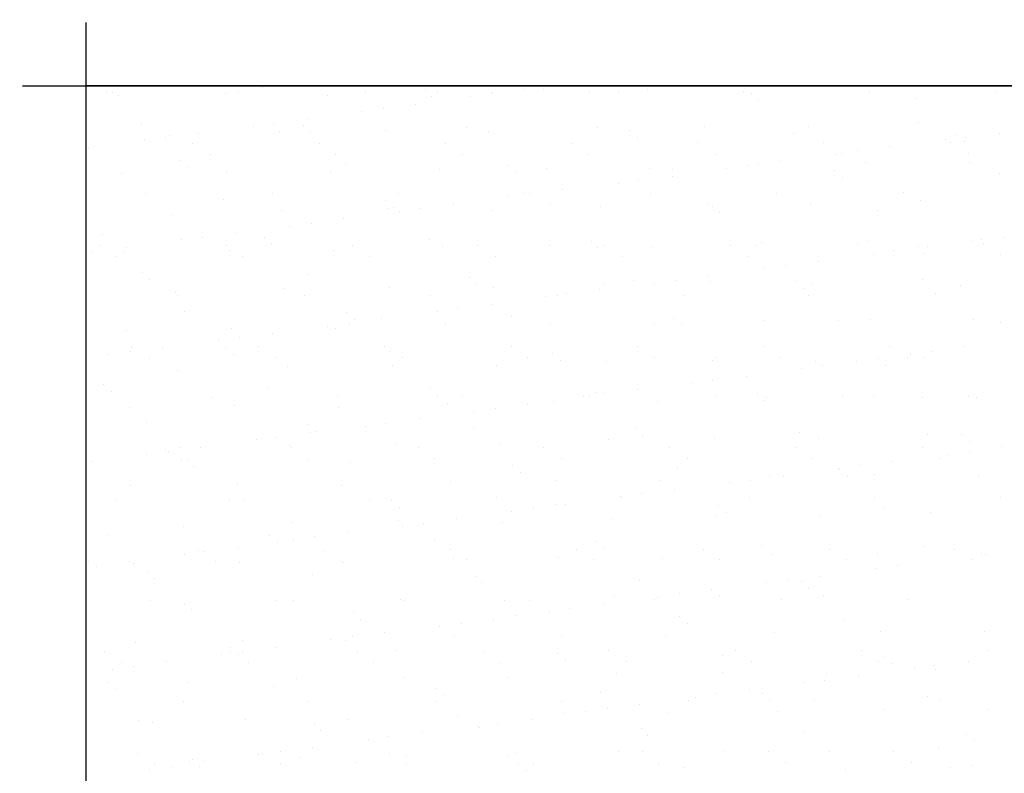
# Model space of a CAD drawing. Header units: millimetres. Extents: x 0 to 21000, y 0 to 29700.
# Tile 8 of 12: x 4820 to 7905, y 24698 to 27060. Entities that reach past the tile are written whole.
import ezdxf

# ---------------------------------------------------------------- set-up
doc = ezdxf.new("R2010")
doc.units = ezdxf.units.MM
doc.layers.add('Общий02', color=7, linetype='Continuous', lineweight=18)

msp = doc.modelspace()

# ---------------------------------------------------------------- linework, layer by layer
at = {"layer": 'Общий02', "color": 7, "linetype": 'Continuous', "lineweight": -3, "transparency": 33554687}
for p, q in [((5582.1, 26848.2), (5582.1, 26848.2)), ((6090.1, 26839.8), (6090.1, 26839.8)), ((6403.3, 26839.8), (6403.3, 26839.8)), ((6462.6, 26839.8), (6462.6, 26839.8)), ((6788.5, 26839.8), (6788.5, 26839.8)), ((7131.4, 26852.5), (7131.4, 26852.5)), ((5091, 26835.5), (5091, 26835.5)), ((5112.2, 26831.3), (5112.2, 26831.3)), ((5129.1, 26822.8), (5129.1, 26822.8)), ((5463.6, 26827.1), (5463.6, 26827.1)), ((5505.9, 26831.3), (5505.9, 26831.3)), ((5785.3, 26822.8), (5785.3, 26822.8)), ((5903.8, 26831.3), (5903.8, 26831.3)), ((6111.2, 26818.6), (6111.2, 26818.6)), ((6128.2, 26835.5), (6128.2, 26835.5)), ((6234, 26818.6), (6234, 26818.6)), ((6297.5, 26831.3), (6297.5, 26831.3)), ((6301.7, 26827.1), (6301.7, 26827.1)), ((6606.5, 26831.3), (6606.5, 26831.3)), ((6695.4, 26831.3), (6695.4, 26831.3)), ((7089.1, 26835.5), (7089.1, 26835.5)), ((7114.5, 26827.1), (7114.5, 26827.1)), ((7482.8, 26835.5), (7482.8, 26835.5)), ((7626.7, 26814.4), (7626.7, 26814.4)), ((7880.7, 26835.5), (7880.7, 26835.5)), ((5958.8, 26780.5), (5958.8, 26780.5)), ((6060.4, 26793.2), (6060.4, 26793.2)), ((7135.7, 26805.9), (7135.7, 26805.9)), ((5721.8, 26750.9), (5721.8, 26750.9)), ((5891.1, 26772), (5891.1, 26772)), ((5201.1, 26733.9), (5201.1, 26733.9)), ((5552.5, 26725.5), (5552.5, 26725.5)), ((5616, 26733.9), (5616, 26733.9)), ((5709.1, 26729.7), (5709.1, 26729.7)), ((6221.3, 26721.2), (6221.3, 26721.2)), ((6631.9, 26721.2), (6631.9, 26721.2)), ((6966.3, 26725.5), (6966.3, 26725.5)), ((7292.3, 26725.5), (7292.3, 26725.5)), ((7635.2, 26738.2), (7635.2, 26738.2)), ((5277.3, 26691.6), (5277.3, 26691.6)), ((5290, 26695.8), (5290, 26695.8)), ((5378.9, 26704.3), (5378.9, 26704.3)), ((5632.9, 26708.5), (5632.9, 26708.5)), ((5730.2, 26708.5), (5730.2, 26708.5)), ((5967.3, 26712.8), (5967.3, 26712.8)), ((6289, 26708.5), (6289, 26708.5)), ((6729.3, 26712.8), (6729.3, 26712.8)), ((6754.7, 26691.6), (6754.7, 26691.6)), ((7245.7, 26704.3), (7245.7, 26704.3)), ((7753.7, 26700.1), (7753.7, 26700.1)), ((7783.3, 26691.6), (7783.3, 26691.6)), ((7889.2, 26704.3), (7889.2, 26704.3)), ((5036, 26657.7), (5036, 26657.7)), ((5209.6, 26683.1), (5209.6, 26683.1)), ((5362, 26670.4), (5362, 26670.4)), ((5759.9, 26670.4), (5759.9, 26670.4)), ((6153.6, 26670.4), (6153.6, 26670.4)), ((6551.5, 26670.4), (6551.5, 26670.4)), ((6945.2, 26674.7), (6945.2, 26674.7)), ((7338.9, 26674.7), (7338.9, 26674.7)), ((7546.3, 26662), (7546.3, 26662)), ((7719.8, 26683.1), (7719.8, 26683.1)), ((7736.8, 26674.7), (7736.8, 26674.7)), ((7779.1, 26678.9), (7779.1, 26678.9)), ((5417, 26636.6), (5417, 26636.6)), ((5810.7, 26636.6), (5810.7, 26636.6)), ((6208.6, 26636.6), (6208.6, 26636.6)), ((6602.3, 26636.6), (6602.3, 26636.6)), ((7000.2, 26636.6), (7000.2, 26636.6)), ((7377, 26636.6), (7377, 26636.6)), ((7393.9, 26640.8), (7393.9, 26640.8)), ((7444.7, 26649.3), (7444.7, 26649.3)), ((7791.8, 26640.8), (7791.8, 26640.8)), ((5323.9, 26619.6), (5323.9, 26619.6)), ((5349.3, 26598.5), (5349.3, 26598.5)), ((5840.3, 26606.9), (5840.3, 26606.9)), ((6348.3, 26602.7), (6348.3, 26602.7)), ((6471.1, 26594.2), (6471.1, 26594.2)), ((6792.8, 26594.2), (6792.8, 26594.2)), ((7034.1, 26594.2), (7034.1, 26594.2)), ((7101.8, 26602.7), (7101.8, 26602.7)), ((7135.7, 26606.9), (7135.7, 26606.9)), ((7203.4, 26615.4), (7203.4, 26615.4)), ((7470.1, 26611.2), (7470.1, 26611.2)), ((7796, 26611.2), (7796, 26611.2)), ((5137.6, 26577.3), (5137.6, 26577.3)), ((5467.8, 26581.5), (5467.8, 26581.5)), ((5793.8, 26581.5), (5793.8, 26581.5)), ((6136.6, 26590), (6136.6, 26590)), ((6373.7, 26581.5), (6373.7, 26581.5)), ((6864.7, 26590), (6864.7, 26590)), ((6864.7, 26568.8), (6864.7, 26568.8)), ((7372.7, 26585.8), (7372.7, 26585.8)), ((7398.1, 26564.6), (7398.1, 26564.6)), ((7889.2, 26577.3), (7889.2, 26577.3)), ((6695.4, 26547.7), (6695.4, 26547.7)), ((6758.9, 26556.1), (6758.9, 26556.1)), ((5213.8, 26513.8), (5213.8, 26513.8)), ((5611.7, 26513.8), (5611.7, 26513.8)), ((6005.4, 26513.8), (6005.4, 26513.8)), ((6352.5, 26505.3), (6352.5, 26505.3)), ((6399.1, 26513.8), (6399.1, 26513.8)), ((6416, 26513.8), (6416, 26513.8)), ((6521.9, 26526.5), (6521.9, 26526.5)), ((6797, 26513.8), (6797, 26513.8)), ((7190.7, 26513.8), (7190.7, 26513.8)), ((7588.6, 26518), (7588.6, 26518)), ((5459.3, 26496.9), (5459.3, 26496.9)), ((5967.3, 26492.6), (5967.3, 26492.6)), ((5992.7, 26471.5), (5992.7, 26471.5)), ((6179, 26479.9), (6179, 26479.9)), ((6483.8, 26479.9), (6483.8, 26479.9)), ((6640.4, 26475.7), (6640.4, 26475.7)), ((6974.8, 26479.9), (6974.8, 26479.9)), ((6991.7, 26475.7), (6991.7, 26475.7)), ((7296.5, 26479.9), (7296.5, 26479.9)), ((7643.6, 26492.6), (7643.6, 26492.6)), ((5298.5, 26450.3), (5298.5, 26450.3)), ((5641.4, 26463), (5641.4, 26463)), ((5971.5, 26467.2), (5971.5, 26467.2)), ((6009.6, 26458.8), (6009.6, 26458.8)), ((6077.4, 26467.2), (6077.4, 26467.2)), ((6297.5, 26463), (6297.5, 26463)), ((7012.9, 26454.5), (7012.9, 26454.5)), ((7508.2, 26463), (7508.2, 26463)), ((5666.8, 26412.2), (5666.8, 26412.2)), ((5734.5, 26420.7), (5734.5, 26420.7)), ((5836.1, 26437.6), (5836.1, 26437.6)), ((5078.3, 26386.8), (5078.3, 26386.8)), ((5391.6, 26378.4), (5391.6, 26378.4)), ((5497.4, 26391.1), (5497.4, 26391.1)), ((5586.3, 26378.4), (5586.3, 26378.4)), ((7901.9, 26378.4), (7901.9, 26378.4)), ((5069.9, 26352.9), (5069.9, 26352.9)), ((5328.1, 26369.9), (5328.1, 26369.9)), ((5467.8, 26352.9), (5467.8, 26352.9)), ((5607.5, 26357.2), (5607.5, 26357.2)), ((5861.5, 26352.9), (5861.5, 26352.9)), ((6102.8, 26369.9), (6102.8, 26369.9)), ((6145.1, 26348.7), (6145.1, 26348.7)), ((6255.2, 26352.9), (6255.2, 26352.9)), ((6479.5, 26352.9), (6479.5, 26352.9)), ((6610.7, 26365.6), (6610.7, 26365.6)), ((6653.1, 26352.9), (6653.1, 26352.9)), ((6801.2, 26348.7), (6801.2, 26348.7)), ((7046.8, 26352.9), (7046.8, 26352.9)), ((7127.2, 26352.9), (7127.2, 26352.9)), ((7144.1, 26361.4), (7144.1, 26361.4)), ((7444.7, 26357.2), (7444.7, 26357.2)), ((7478.6, 26365.6), (7478.6, 26365.6)), ((7635.2, 26348.7), (7635.2, 26348.7)), ((7664.8, 26348.7), (7664.8, 26348.7)), ((7804.5, 26365.6), (7804.5, 26365.6)), ((7834.1, 26369.9), (7834.1, 26369.9)), ((7838.4, 26357.2), (7838.4, 26357.2)), ((5048.7, 26331.8), (5048.7, 26331.8)), ((5124.9, 26319.1), (5124.9, 26319.1)), ((5146.1, 26331.8), (5146.1, 26331.8)), ((5154.5, 26344.5), (5154.5, 26344.5)), ((5476.3, 26336), (5476.3, 26336)), ((5518.6, 26319.1), (5518.6, 26319.1)), ((5802.2, 26336), (5802.2, 26336)), ((5916.5, 26319.1), (5916.5, 26319.1)), ((6310.2, 26319.1), (6310.2, 26319.1)), ((6631.9, 26344.5), (6631.9, 26344.5)), ((6708.1, 26319.1), (6708.1, 26319.1)), ((7101.8, 26319.1), (7101.8, 26319.1)), ((7495.5, 26323.3), (7495.5, 26323.3)), ((7495.5, 26323.3), (7495.5, 26323.3)), ((7559, 26336), (7559, 26336)), ((7656.3, 26327.6), (7656.3, 26327.6)), ((7893.4, 26323.3), (7893.4, 26323.3)), ((7220.3, 26289.5), (7220.3, 26289.5)), ((7321.9, 26302.2), (7321.9, 26302.2)), ((5205.3, 26268.3), (5205.3, 26268.3)), ((5721.8, 26259.8), (5721.8, 26259.8)), ((6979, 26255.6), (6979, 26255.6)), ((7152.6, 26281), (7152.6, 26281)), ((5226.5, 26247.1), (5226.5, 26247.1)), ((6229.8, 26251.4), (6229.8, 26251.4)), ((6250.9, 26230.2), (6250.9, 26230.2)), ((6648.9, 26234.4), (6648.9, 26234.4)), ((6742, 26242.9), (6742, 26242.9)), ((6809.7, 26234.4), (6809.7, 26234.4)), ((6877.4, 26242.9), (6877.4, 26242.9)), ((6983.3, 26238.7), (6983.3, 26238.7)), ((7250, 26238.7), (7250, 26238.7)), ((7305, 26234.4), (7305, 26234.4)), ((7647.9, 26247.1), (7647.9, 26247.1)), ((7766.4, 26226), (7766.4, 26226)), ((5306.9, 26204.8), (5306.9, 26204.8)), ((5315.4, 26196.3), (5315.4, 26196.3)), ((5649.8, 26217.5), (5649.8, 26217.5)), ((5713.3, 26196.3), (5713.3, 26196.3)), ((5980, 26221.7), (5980, 26221.7)), ((6107, 26196.3), (6107, 26196.3)), ((6306, 26221.7), (6306, 26221.7)), ((6466.8, 26192.1), (6466.8, 26192.1)), ((6504.9, 26196.3), (6504.9, 26196.3)), ((6534.6, 26200.6), (6534.6, 26200.6)), ((6636.2, 26213.3), (6636.2, 26213.3)), ((6898.6, 26196.3), (6898.6, 26196.3)), ((7275.4, 26217.5), (7275.4, 26217.5)), ((7292.3, 26196.3), (7292.3, 26196.3)), ((7690.2, 26200.6), (7690.2, 26200.6)), ((6297.5, 26166.7), (6297.5, 26166.7)), ((5336.6, 26145.5), (5336.6, 26145.5)), ((5844.5, 26141.3), (5844.5, 26141.3)), ((6128.2, 26145.5), (6128.2, 26145.5)), ((6191.7, 26154), (6191.7, 26154)), ((5785.3, 26099), (5785.3, 26099)), ((5853, 26107.4), (5853, 26107.4)), ((5869.9, 26120.1), (5869.9, 26120.1)), ((5954.6, 26124.4), (5954.6, 26124.4)), ((6153.6, 26103.2), (6153.6, 26103.2)), ((6361, 26128.6), (6361, 26128.6)), ((6483.8, 26107.4), (6483.8, 26107.4)), ((6809.7, 26107.4), (6809.7, 26107.4)), ((6869, 26124.4), (6869, 26124.4)), ((6894.4, 26103.2), (6894.4, 26103.2)), ((7152.6, 26115.9), (7152.6, 26115.9)), ((7385.4, 26115.9), (7385.4, 26115.9)), ((7487, 26120.1), (7487, 26120.1)), ((7808.7, 26120.1), (7808.7, 26120.1)), ((7893.4, 26111.7), (7893.4, 26111.7)), ((5154.5, 26086.3), (5154.5, 26086.3)), ((5484.7, 26090.5), (5484.7, 26090.5)), ((5611.7, 26077.8), (5611.7, 26077.8)), ((5810.7, 26090.5), (5810.7, 26090.5)), ((5442.4, 26056.6), (5442.4, 26056.6)), ((5510.1, 26065.1), (5510.1, 26065.1)), ((5099.5, 26010.1), (5099.5, 26010.1)), ((5167.2, 26018.5), (5167.2, 26018.5)), ((5171.5, 26031.2), (5171.5, 26031.2)), ((5268.8, 26031.2), (5268.8, 26031.2)), ((5463.6, 26031.2), (5463.6, 26031.2)), ((5489, 26010.1), (5489, 26010.1)), ((5569.4, 26035.5), (5569.4, 26035.5)), ((5963.1, 26035.5), (5963.1, 26035.5)), ((5980, 26018.5), (5980, 26018.5)), ((6361, 26035.5), (6361, 26035.5)), ((6488, 26014.3), (6488, 26014.3)), ((6754.7, 26035.5), (6754.7, 26035.5)), ((7152.6, 26035.5), (7152.6, 26035.5)), ((7546.3, 26035.5), (7546.3, 26035.5)), ((7609.8, 26010.1), (7609.8, 26010.1)), ((7677.5, 26018.5), (7677.5, 26018.5)), ((7779.1, 26035.5), (7779.1, 26035.5)), ((5226.5, 25997.4), (5226.5, 25997.4)), ((5624.4, 26001.6), (5624.4, 26001.6)), ((5988.5, 25976.2), (5988.5, 25976.2)), ((6018.1, 26001.6), (6018.1, 26001.6)), ((6314.4, 25976.2), (6314.4, 25976.2)), ((6411.8, 26001.6), (6411.8, 26001.6)), ((6513.4, 25993.1), (6513.4, 25993.1)), ((6657.3, 25988.9), (6657.3, 25988.9)), ((6809.7, 26001.6), (6809.7, 26001.6)), ((6991.7, 25993.1), (6991.7, 25993.1)), ((7004.4, 26001.6), (7004.4, 26001.6)), ((7203.4, 26001.6), (7203.4, 26001.6)), ((7313.5, 25988.9), (7313.5, 25988.9)), ((7334.6, 25976.2), (7334.6, 25976.2)), ((7440.4, 25988.9), (7440.4, 25988.9)), ((7512.4, 25997.4), (7512.4, 25997.4)), ((7533.6, 25976.2), (7533.6, 25976.2)), ((7601.3, 26001.6), (7601.3, 26001.6)), ((7656.3, 26001.6), (7656.3, 26001.6)), ((5315.4, 25959.3), (5315.4, 25959.3)), ((5658.3, 25972), (5658.3, 25972)), ((7271.1, 25967.7), (7271.1, 25967.7)), ((5082.6, 25916.9), (5082.6, 25916.9)), ((6928.2, 25921.2), (6928.2, 25921.2)), ((6991.7, 25929.6), (6991.7, 25929.6)), ((7097.6, 25942.3), (7097.6, 25942.3)), ((5108, 25895.8), (5108, 25895.8)), ((5599, 25908.5), (5599, 25908.5)), ((6107, 25904.2), (6107, 25904.2)), ((6128.2, 25883.1), (6128.2, 25883.1)), ((6623.4, 25891.5), (6623.4, 25891.5)), ((6653.1, 25887.3), (6653.1, 25887.3)), ((6754.7, 25900), (6754.7, 25900)), ((7131.4, 25887.3), (7131.4, 25887.3)), ((5421.2, 25874.6), (5421.2, 25874.6)), ((5814.9, 25878.8), (5814.9, 25878.8)), ((6162, 25857.7), (6162, 25857.7)), ((6208.6, 25878.8), (6208.6, 25878.8)), ((6411.8, 25853.4), (6411.8, 25853.4)), ((6492.2, 25861.9), (6492.2, 25861.9)), ((6585.4, 25878.8), (6585.4, 25878.8)), ((6606.5, 25878.8), (6606.5, 25878.8)), ((6818.2, 25861.9), (6818.2, 25861.9)), ((7000.2, 25878.8), (7000.2, 25878.8)), ((7152.6, 25866.1), (7152.6, 25866.1)), ((7161.1, 25874.6), (7161.1, 25874.6)), ((7398.1, 25878.8), (7398.1, 25878.8)), ((7495.5, 25878.8), (7495.5, 25878.8)), ((7647.9, 25874.6), (7647.9, 25874.6)), ((7791.8, 25878.8), (7791.8, 25878.8)), ((7817.2, 25874.6), (7817.2, 25874.6)), ((5163, 25845), (5163, 25845)), ((5493.2, 25849.2), (5493.2, 25849.2)), ((5819.1, 25845), (5819.1, 25845)), ((6242.5, 25832.3), (6242.5, 25832.3)), ((6310.2, 25840.7), (6310.2, 25840.7)), ((5218, 25798.4), (5218, 25798.4)), ((5726, 25789.9), (5726, 25789.9)), ((5967.3, 25794.2), (5967.3, 25794.2)), ((6073.1, 25811.1), (6073.1, 25811.1)), ((5730.2, 25764.5), (5730.2, 25764.5)), ((5747.2, 25768.8), (5747.2, 25768.8)), ((5903.8, 25785.7), (5903.8, 25785.7)), ((6242.5, 25781.5), (6242.5, 25781.5)), ((6750.5, 25777.2), (6750.5, 25777.2)), ((7262.7, 25764.5), (7262.7, 25764.5)), ((7664.8, 25760.3), (7664.8, 25760.3)), ((7770.6, 25760.3), (7770.6, 25760.3)), ((5560.9, 25743.4), (5560.9, 25743.4)), ((5624.4, 25751.8), (5624.4, 25751.8)), ((5996.9, 25730.7), (5996.9, 25730.7)), ((6322.9, 25730.7), (6322.9, 25730.7)), ((6665.8, 25743.4), (6665.8, 25743.4)), ((6771.6, 25756.1), (6771.6, 25756.1)), ((6996, 25747.6), (6996, 25747.6)), ((7321.9, 25747.6), (7321.9, 25747.6)), ((7796, 25739.1), (7796, 25739.1)), ((5277.3, 25713.7), (5277.3, 25713.7)), ((5285.8, 25705.3), (5285.8, 25705.3)), ((5323.9, 25718), (5323.9, 25718)), ((5387.4, 25718), (5387.4, 25718)), ((5666.8, 25726.4), (5666.8, 25726.4)), ((5671, 25718), (5671, 25718)), ((6068.9, 25718), (6068.9, 25718)), ((6462.6, 25718), (6462.6, 25718)), ((6856.3, 25718), (6856.3, 25718)), ((7254.2, 25718), (7254.2, 25718)), ((7647.9, 25718), (7647.9, 25718)), ((7796, 25705.3), (7796, 25705.3)), ((7897.6, 25722.2), (7897.6, 25722.2)), ((5044.5, 25675.6), (5044.5, 25675.6)), ((5218, 25696.8), (5218, 25696.8)), ((5328.1, 25679.9), (5328.1, 25679.9)), ((5345, 25679.9), (5345, 25679.9)), ((5726, 25679.9), (5726, 25679.9)), ((5857.2, 25671.4), (5857.2, 25671.4)), ((6119.7, 25684.1), (6119.7, 25684.1)), ((6517.6, 25684.1), (6517.6, 25684.1)), ((6911.3, 25684.1), (6911.3, 25684.1)), ((7305, 25684.1), (7305, 25684.1)), ((7554.7, 25675.6), (7554.7, 25675.6)), ((7702.9, 25684.1), (7702.9, 25684.1)), ((7728.3, 25696.8), (7728.3, 25696.8)), ((5366.2, 25658.7), (5366.2, 25658.7)), ((6365.2, 25662.9), (6365.2, 25662.9)), ((6390.6, 25641.8), (6390.6, 25641.8)), ((6881.7, 25654.5), (6881.7, 25654.5)), ((7385.4, 25654.5), (7385.4, 25654.5)), ((7389.7, 25650.2), (7389.7, 25650.2)), ((7453.1, 25662.9), (7453.1, 25662.9)), ((6170.5, 25612.1), (6170.5, 25612.1)), ((6500.7, 25616.4), (6500.7, 25616.4)), ((6826.6, 25616.4), (6826.6, 25616.4)), ((7042.5, 25607.9), (7042.5, 25607.9)), ((7110.3, 25616.4), (7110.3, 25616.4)), ((7169.5, 25629.1), (7169.5, 25629.1)), ((7211.9, 25629.1), (7211.9, 25629.1)), ((7415.1, 25629.1), (7415.1, 25629.1)), ((7499.7, 25633.3), (7499.7, 25633.3)), ((7825.7, 25629.1), (7825.7, 25629.1)), ((5167.2, 25599.4), (5167.2, 25599.4)), ((5501.7, 25603.7), (5501.7, 25603.7)), ((5827.6, 25599.4), (5827.6, 25599.4)), ((6767.4, 25574), (6767.4, 25574)), ((6873.2, 25586.7), (6873.2, 25586.7)), ((5124.9, 25557.1), (5124.9, 25557.1)), ((5476.3, 25557.1), (5476.3, 25557.1)), ((5522.8, 25557.1), (5522.8, 25557.1)), ((5916.5, 25557.1), (5916.5, 25557.1)), ((5984.2, 25552.9), (5984.2, 25552.9)), ((6314.4, 25561.3), (6314.4, 25561.3)), ((6703.9, 25565.6), (6703.9, 25565.6)), ((6708.1, 25561.3), (6708.1, 25561.3)), ((7106, 25561.3), (7106, 25561.3)), ((7499.7, 25561.3), (7499.7, 25561.3)), ((7893.4, 25561.3), (7893.4, 25561.3)), ((6009.6, 25531.7), (6009.6, 25531.7)), ((6361, 25519), (6361, 25519)), ((6428.7, 25527.5), (6428.7, 25527.5)), ((6500.7, 25540.2), (6500.7, 25540.2)), ((6530.3, 25540.2), (6530.3, 25540.2)), ((7008.7, 25535.9), (7008.7, 25535.9)), ((7034.1, 25514.8), (7034.1, 25514.8)), ((7525.1, 25527.5), (7525.1, 25527.5)), ((7673.3, 25514.8), (7673.3, 25514.8)), ((5675.2, 25485.2), (5675.2, 25485.2)), ((6005.4, 25489.4), (6005.4, 25489.4)), ((6187.4, 25497.8), (6187.4, 25497.8)), ((6331.4, 25485.2), (6331.4, 25485.2)), ((6674.2, 25497.8), (6674.2, 25497.8)), ((7004.4, 25502.1), (7004.4, 25502.1)), ((7330.4, 25502.1), (7330.4, 25502.1)), ((5332.3, 25472.4), (5332.3, 25472.4)), ((5848.8, 25451.3), (5848.8, 25451.3)), ((6018.1, 25472.4), (6018.1, 25472.4)), ((6085.8, 25480.9), (6085.8, 25480.9)), ((5095.3, 25447), (5095.3, 25447)), ((5603.3, 25442.8), (5603.3, 25442.8)), ((5628.7, 25421.6), (5628.7, 25421.6)), ((5679.5, 25430.1), (5679.5, 25430.1)), ((5743, 25438.6), (5743, 25438.6)), ((6119.7, 25430.1), (6119.7, 25430.1)), ((6627.7, 25425.9), (6627.7, 25425.9)), ((5378.9, 25396.3), (5378.9, 25396.3)), ((5400.1, 25392), (5400.1, 25392)), ((5505.9, 25404.7), (5505.9, 25404.7)), ((5772.6, 25396.3), (5772.6, 25396.3)), ((6170.5, 25400.5), (6170.5, 25400.5)), ((6564.2, 25400.5), (6564.2, 25400.5)), ((6648.9, 25404.7), (6648.9, 25404.7)), ((6962.1, 25400.5), (6962.1, 25400.5)), ((7144.1, 25413.2), (7144.1, 25413.2)), ((7355.8, 25400.5), (7355.8, 25400.5)), ((7652.1, 25409), (7652.1, 25409)), ((7749.5, 25400.5), (7749.5, 25400.5)), ((5036, 25362.4), (5036, 25362.4)), ((5163, 25362.4), (5163, 25362.4)), ((5336.6, 25383.6), (5336.6, 25383.6)), ((5433.9, 25362.4), (5433.9, 25362.4)), ((5510.1, 25358.1), (5510.1, 25358.1)), ((5827.6, 25362.4), (5827.6, 25362.4)), ((5836.1, 25358.1), (5836.1, 25358.1)), ((6179, 25370.8), (6179, 25370.8)), ((6221.3, 25366.6), (6221.3, 25366.6)), ((6509.2, 25375.1), (6509.2, 25375.1)), ((6619.2, 25366.6), (6619.2, 25366.6)), ((6835.1, 25370.8), (6835.1, 25370.8)), ((7012.9, 25366.6), (7012.9, 25366.6)), ((7178, 25383.6), (7178, 25383.6)), ((7410.8, 25366.6), (7410.8, 25366.6)), ((7508.2, 25387.8), (7508.2, 25387.8)), ((7804.5, 25366.6), (7804.5, 25366.6)), ((7834.1, 25387.8), (7834.1, 25387.8)), ((7846.8, 25383.6), (7846.8, 25383.6)), ((5061.4, 25345.5), (5061.4, 25345.5)), ((5175.7, 25353.9), (5175.7, 25353.9)), ((5222.3, 25328.5), (5222.3, 25328.5)), ((7504, 25341.2), (7504, 25341.2)), ((7571.7, 25349.7), (7571.7, 25349.7)), ((5243.4, 25307.4), (5243.4, 25307.4)), ((5738.7, 25320.1), (5738.7, 25320.1)), ((6246.7, 25315.8), (6246.7, 25315.8)), ((6763.1, 25303.1), (6763.1, 25303.1)), ((7228.8, 25303.1), (7228.8, 25303.1)), ((7271.1, 25298.9), (7271.1, 25298.9)), ((7330.4, 25315.8), (7330.4, 25315.8)), ((6267.9, 25294.7), (6267.9, 25294.7)), ((6987.5, 25273.5), (6987.5, 25273.5)), ((7161.1, 25294.7), (7161.1, 25294.7)), ((7292.3, 25277.7), (7292.3, 25277.7)), ((5230.7, 25239.6), (5230.7, 25239.6)), ((5624.4, 25239.6), (5624.4, 25239.6)), ((5679.5, 25239.6), (5679.5, 25239.6)), ((6013.9, 25243.9), (6013.9, 25243.9)), ((6022.3, 25239.6), (6022.3, 25239.6)), ((6339.8, 25239.6), (6339.8, 25239.6)), ((6416, 25239.6), (6416, 25239.6)), ((6682.7, 25252.3), (6682.7, 25252.3)), ((6809.7, 25243.9), (6809.7, 25243.9)), ((6818.2, 25248.1), (6818.2, 25248.1)), ((6885.9, 25260.8), (6885.9, 25260.8)), ((7012.9, 25256.6), (7012.9, 25256.6)), ((7207.6, 25243.9), (7207.6, 25243.9)), ((7338.9, 25256.6), (7338.9, 25256.6)), ((7601.3, 25243.9), (7601.3, 25243.9)), ((5336.6, 25226.9), (5336.6, 25226.9)), ((5357.7, 25210), (5357.7, 25210)), ((6479.5, 25205.8), (6479.5, 25205.8)), ((6543, 25214.2), (6543, 25214.2)), ((6648.9, 25226.9), (6648.9, 25226.9)), ((5865.7, 25201.5), (5865.7, 25201.5)), ((5886.9, 25180.4), (5886.9, 25180.4)), ((6306, 25180.4), (6306, 25180.4)), ((6377.9, 25193.1), (6377.9, 25193.1)), ((6885.9, 25188.8), (6885.9, 25188.8)), ((7402.4, 25176.1), (7402.4, 25176.1)), ((6136.6, 25159.2), (6136.6, 25159.2)), ((6204.4, 25167.7), (6204.4, 25167.7)), ((6911.3, 25167.7), (6911.3, 25167.7)), ((7516.6, 25142.3), (7516.6, 25142.3)), ((7842.6, 25142.3), (7842.6, 25142.3)), ((5518.6, 25112.6), (5518.6, 25112.6)), ((5793.8, 25116.9), (5793.8, 25116.9)), ((5840.3, 25112.6), (5840.3, 25112.6)), ((5861.5, 25125.3), (5861.5, 25125.3)), ((5963.1, 25138), (5963.1, 25138)), ((6183.2, 25125.3), (6183.2, 25125.3)), ((6517.6, 25129.6), (6517.6, 25129.6)), ((6843.6, 25125.3), (6843.6, 25125.3)), ((7186.5, 25138), (7186.5, 25138)), ((5184.2, 25108.4), (5184.2, 25108.4)), ((5480.5, 25091.5), (5480.5, 25091.5)), ((5620.2, 25091.5), (5620.2, 25091.5)), ((5996.9, 25083), (5996.9, 25083)), ((6665.8, 25083), (6665.8, 25083)), ((7063.7, 25083), (7063.7, 25083)), ((7457.4, 25083), (7457.4, 25083)), ((7855.3, 25083), (7855.3, 25083)), ((5086.8, 25078.8), (5086.8, 25078.8)), ((5450.9, 25070.3), (5450.9, 25070.3)), ((5480.5, 25078.8), (5480.5, 25078.8)), ((5505.9, 25070.3), (5505.9, 25070.3)), ((5518.6, 25078.8), (5518.6, 25078.8)), ((5878.4, 25078.8), (5878.4, 25078.8)), ((6272.1, 25078.8), (6272.1, 25078.8)), ((6504.9, 25074.5), (6504.9, 25074.5)), ((6530.3, 25053.4), (6530.3, 25053.4)), ((7021.4, 25066.1), (7021.4, 25066.1)), ((7529.3, 25061.8), (7529.3, 25061.8)), ((5112.2, 25023.7), (5112.2, 25023.7)), ((5137.6, 25044.9), (5137.6, 25044.9)), ((5175.7, 25032.2), (5175.7, 25032.2)), ((5281.5, 25049.1), (5281.5, 25049.1)), ((5535.5, 25044.9), (5535.5, 25044.9)), ((5929.2, 25044.9), (5929.2, 25044.9)), ((6327.1, 25044.9), (6327.1, 25044.9)), ((6720.8, 25049.1), (6720.8, 25049.1)), ((7114.5, 25049.1), (7114.5, 25049.1)), ((7512.4, 25049.1), (7512.4, 25049.1)), ((7554.7, 25040.7), (7554.7, 25040.7)), ((7622.5, 25028), (7622.5, 25028)), ((7686, 25036.4), (7686, 25036.4)), ((7690.2, 25023.7), (7690.2, 25023.7)), ((7791.8, 25049.1), (7791.8, 25049.1)), ((5687.9, 24994.1), (5687.9, 24994.1)), ((6022.3, 24998.3), (6022.3, 24998.3)), ((6348.3, 24998.3), (6348.3, 24998.3)), ((6691.2, 25011), (6691.2, 25011)), ((7021.4, 25015.3), (7021.4, 25015.3)), ((7343.1, 24989.9), (7343.1, 24989.9)), ((7347.3, 25011), (7347.3, 25011)), ((7448.9, 25002.6), (7448.9, 25002.6)), ((5099.5, 24981.4), (5099.5, 24981.4)), ((5124.9, 24960.2), (5124.9, 24960.2)), ((5345, 24981.4), (5345, 24981.4)), ((5616, 24968.7), (5616, 24968.7)), ((6123.9, 24964.5), (6123.9, 24964.5)), ((7106, 24960.2), (7106, 24960.2)), ((7279.6, 24981.4), (7279.6, 24981.4)), ((6149.3, 24943.3), (6149.3, 24943.3)), ((6640.4, 24951.8), (6640.4, 24951.8)), ((6915.5, 24926.4), (6915.5, 24926.4)), ((6936.7, 24934.8), (6936.7, 24934.8)), ((7004.4, 24947.5), (7004.4, 24947.5)), ((7148.4, 24947.5), (7148.4, 24947.5)), ((7169.5, 24926.4), (7169.5, 24926.4)), ((7309.2, 24926.4), (7309.2, 24926.4)), ((7664.8, 24939.1), (7664.8, 24939.1)), ((7702.9, 24926.4), (7702.9, 24926.4)), ((5332.3, 24922.1), (5332.3, 24922.1)), ((5726, 24922.1), (5726, 24922.1)), ((6123.9, 24922.1), (6123.9, 24922.1)), ((6517.6, 24922.1), (6517.6, 24922.1)), ((6661.6, 24901), (6661.6, 24901)), ((6763.1, 24913.7), (6763.1, 24913.7)), ((7525.1, 24896.7), (7525.1, 24896.7)), ((7851.1, 24896.7), (7851.1, 24896.7)), ((5527.1, 24867.1), (5527.1, 24867.1)), ((5848.8, 24867.1), (5848.8, 24867.1)), ((6191.7, 24879.8), (6191.7, 24879.8)), ((6424.5, 24867.1), (6424.5, 24867.1)), ((6526.1, 24884), (6526.1, 24884)), ((6593.8, 24892.5), (6593.8, 24892.5)), ((6852, 24884), (6852, 24884)), ((7194.9, 24892.5), (7194.9, 24892.5)), ((5192.6, 24862.9), (5192.6, 24862.9)), ((5235, 24858.6), (5235, 24858.6)), ((5743, 24854.4), (5743, 24854.4)), ((6255.2, 24845.9), (6255.2, 24845.9)), ((6259.4, 24841.7), (6259.4, 24841.7)), ((6318.7, 24854.4), (6318.7, 24854.4)), ((6767.4, 24837.5), (6767.4, 24837.5)), ((5764.1, 24833.2), (5764.1, 24833.2)), ((5912.3, 24803.6), (5912.3, 24803.6)), ((5975.8, 24812.1), (5975.8, 24812.1)), ((6081.6, 24824.8), (6081.6, 24824.8)), ((6788.5, 24816.3), (6788.5, 24816.3)), ((7279.6, 24824.8), (7279.6, 24824.8)), ((7787.6, 24820.5), (7787.6, 24820.5)), ((5738.7, 24778.2), (5738.7, 24778.2)), ((7698.7, 24778.2), (7698.7, 24778.2)), ((7813, 24799.4), (7813, 24799.4)), ((5188.4, 24761.3), (5188.4, 24761.3)), ((5569.4, 24757), (5569.4, 24757)), ((5582.1, 24761.3), (5582.1, 24761.3)), ((5637.1, 24765.5), (5637.1, 24765.5)), ((5696.4, 24748.6), (5696.4, 24748.6)), ((5980, 24761.3), (5980, 24761.3)), ((6030.8, 24752.8), (6030.8, 24752.8)), ((6352.5, 24752.8), (6352.5, 24752.8)), ((6373.7, 24761.3), (6373.7, 24761.3)), ((6695.4, 24765.5), (6695.4, 24765.5)), ((6771.6, 24765.5), (6771.6, 24765.5)), ((7029.8, 24769.7), (7029.8, 24769.7)), ((7165.3, 24765.5), (7165.3, 24765.5)), ((7355.8, 24765.5), (7355.8, 24765.5)), ((7559, 24765.5), (7559, 24765.5)), ((5027.5, 24740.1), (5027.5, 24740.1)), ((5226.5, 24710.5), (5226.5, 24710.5)), ((5243.4, 24727.4), (5243.4, 24727.4)), ((5294.2, 24718.9), (5294.2, 24718.9)), ((5353.5, 24735.9), (5353.5, 24735.9)), ((5362, 24740.1), (5362, 24740.1)), ((5383.1, 24718.9), (5383.1, 24718.9)), ((5395.8, 24735.9), (5395.8, 24735.9)), ((5637.1, 24727.4), (5637.1, 24727.4)), ((5874.2, 24731.6), (5874.2, 24731.6)), ((6030.8, 24727.4), (6030.8, 24727.4)), ((6382.2, 24727.4), (6382.2, 24727.4)), ((6428.7, 24727.4), (6428.7, 24727.4)), ((6822.4, 24727.4), (6822.4, 24727.4)), ((6898.6, 24714.7), (6898.6, 24714.7)), ((7220.3, 24731.6), (7220.3, 24731.6)), ((7406.6, 24710.5), (7406.6, 24710.5)), ((7614, 24731.6), (7614, 24731.6)), ((7736.8, 24714.7), (7736.8, 24714.7)), ((7804.5, 24723.2), (7804.5, 24723.2)), ((6407.6, 24706.2), (6407.6, 24706.2))]:
    msp.add_line(p, q, dxfattribs=at)
for points in [[(4828.6, 26852.5), (8067, 26852.5), (8143.2, 27059.9), (8291.3, 26645), (8367.5, 26852.5), (11258.8, 26852.5), (11335, 27059.9), (11483.1, 26645), (11559.3, 26852.5), (14797.7, 26852.5)], [(5027.5, 27051.4), (5027.5, 23508.3), (4820.1, 23432.1), (5235, 23279.7), (5027.5, 23207.7), (5027.5, 20011.7), (4820.1, 19935.5), (5235, 19787.3), (5027.5, 19711.1), (5027.5, 16163.7)], [(9798.3, 16366.9), (9798.3, 20663.6), (7884.9, 20663.6), (7639.4, 20909.1), (5844.5, 20909.1), (5844.5, 21070), (5027.5, 21070), (5027.5, 22149.4), (5844.5, 22149.4), (5844.5, 22310.3), (7639.4, 22310.3), (7884.9, 22551.6), (9798.3, 22551.6), (9798.3, 26852.5), (5027.5, 26852.5), (5027.5, 16366.9), (9798.3, 16366.9)]]:
    msp.add_lwpolyline(points, dxfattribs=at)

doc.saveas('drawing.dxf')
